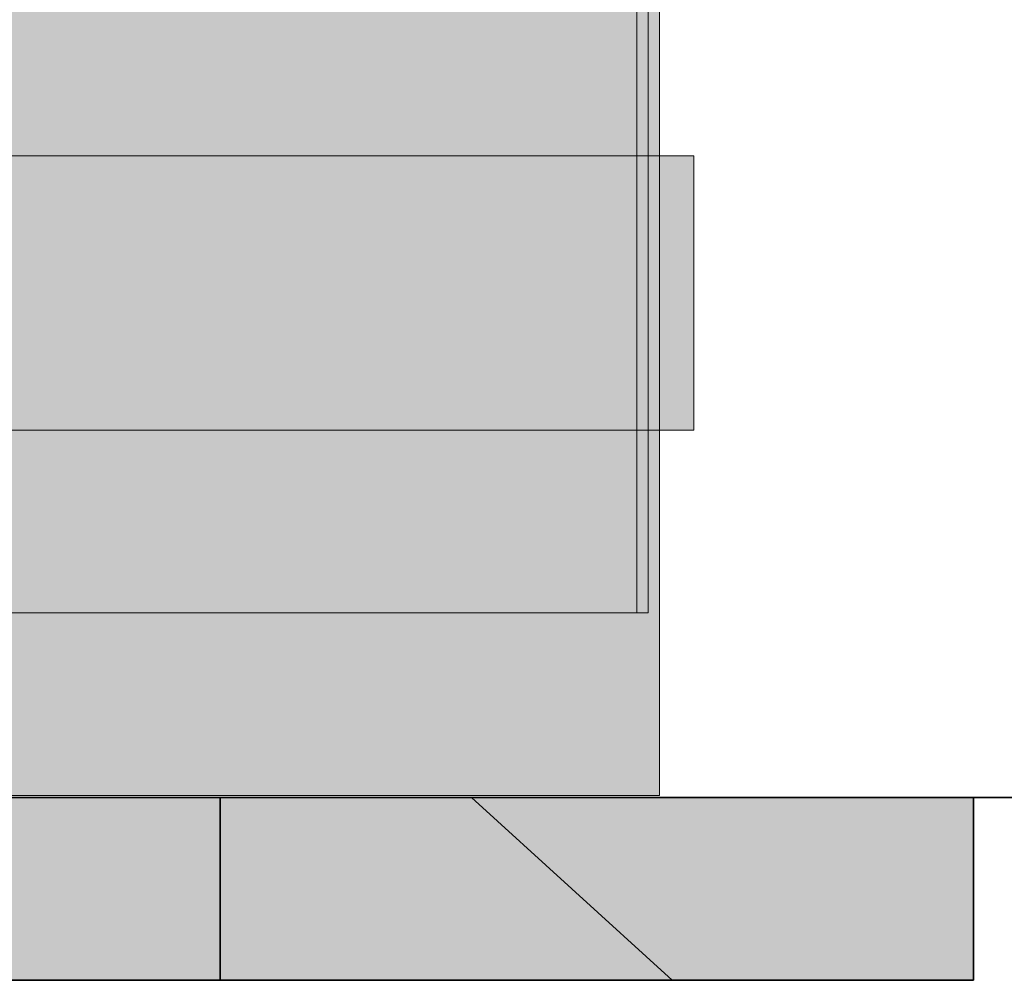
# Model space of a CAD drawing. Extents: x -299 to 601, y -39 to 381.
# Tile 48 of 252: x -199.737 to -198.874, y 135.986 to 136.828. Entities that reach past the tile are written whole.
import ezdxf

# ---------------------------------------------------------------- set-up
doc = ezdxf.new("R2010")
doc.units = 0
doc.layers.get('0').update_dxf_attribs({"lineweight": 35})
for name, color, linetype, lineweight, true_color in [('A_Wand_allgemein', 7, 'Continuous', 35, 0x585858), ('L_Auslass', 7, 'Continuous', 35, 0xababab), ('L_Auslass-Shading', 7, 'Continuous', 35, 0xababab), ('L_Bauteil', 7, 'Continuous', 5, 0xababab), ('L_Bauteil-Shading', 7, 'Continuous', 5, 0xababab), ('L_Zuluft', 6, 'Continuous', 5, 0xff00ff), ('L_Zuluft-Shading', 6, 'Continuous', 5, 0xff00ff)]:
    doc.layers.add(name, color=color, linetype=linetype, lineweight=lineweight, true_color=true_color)

# ---------------------------------------------------------------- blocks, each defined once
blk = doc.blocks.new('Shading-A06HSX5UNL', base_point=(-199.19841, 141.43428))
at = {"layer": 'L_Bauteil-Shading', "color": 252, "true_color": 0x8c9299}
for points in [[(-199.32062, 140.73941), (-199.36101, 140.66382), (-199.2854, 137.6288), (-199.36101, 136.82652)], [(-199.27864, 137.83261), (-199.26122, 136.30827), (-199.26122, 137.83891)], [(-199.35271, 136.30827), (-199.26122, 136.30827), (-199.35271, 137.80588), (-199.29173, 137.8279)], [(-199.29173, 137.8279), (-199.26122, 136.30827), (-199.27864, 137.83261)], [(-199.27045, 137.7874), (-199.2854, 137.6288), (-199.27045, 136.48044), (-199.27242, 136.48114)], [(-199.2854, 137.6288), (-199.36101, 136.82652), (-199.27242, 136.48114), (-199.36101, 136.51314)], [(-199.36101, 136.51314), (-199.36101, 136.30827), (-199.27242, 136.48114), (-199.27045, 136.30827)], [(-199.27242, 136.48114), (-199.27045, 136.30827), (-199.27045, 136.48044)]]:
    blk.add_solid(points, dxfattribs=at)
at = {"layer": 'L_Bauteil-Shading', "color": 253, "true_color": 0x9ca2aa}
for points in [[(-199.36101, 140.66382), (-199.42616, 140.58444), (-199.36101, 136.82652), (-199.36816, 136.77716)], [(-199.42616, 140.58444), (-199.48289, 140.51532), (-199.436, 136.30827), (-199.48289, 136.30827)], [(-199.42616, 140.58444), (-199.436, 136.30827), (-199.36816, 136.77716)], [(-199.37506, 137.76137), (-199.35271, 136.30827), (-199.35271, 137.76924)], [(-199.38904, 137.75644), (-199.35271, 136.30827), (-199.37506, 137.76137)], [(-199.47581, 137.72586), (-199.47581, 136.30827), (-199.38904, 137.75644), (-199.35271, 136.30827)], [(-199.36101, 136.82652), (-199.36816, 136.77716), (-199.36101, 136.51314), (-199.36415, 136.51413)], [(-199.36816, 136.77716), (-199.40437, 136.52689), (-199.36415, 136.51413)], [(-199.40437, 136.52689), (-199.436, 136.30827), (-199.36415, 136.51413), (-199.36101, 136.30827)], [(-199.36415, 136.51413), (-199.36101, 136.30827), (-199.36101, 136.51314)]]:
    blk.add_solid(points, dxfattribs=at)
at = {"layer": 'L_Bauteil-Shading', "color": 253, "true_color": 0xa9b0b9}
for points in [[(-199.55981, 140.45218), (-199.48289, 136.30827), (-199.48289, 140.51532)], [(-199.63139, 140.39343), (-199.63139, 136.30827), (-199.55981, 140.45218), (-199.48289, 136.30827)], [(-199.50143, 137.67418), (-199.47581, 136.30827), (-199.47581, 137.6823)], [(-199.51425, 137.67012), (-199.47581, 136.30827), (-199.50143, 137.67418)], [(-199.62584, 137.63478), (-199.62584, 136.30827), (-199.51425, 137.67012), (-199.47581, 136.30827)]]:
    blk.add_solid(points, dxfattribs=at)
at = {"layer": 'L_Bauteil-Shading', "color": 9, "true_color": 0xb3bbc4}
for points in [[(-199.71695, 140.34772), (-199.63139, 136.30827), (-199.63139, 140.39343)], [(-199.80083, 140.30287), (-199.80083, 136.30827), (-199.71695, 140.34772), (-199.63139, 136.30827)], [(-199.65312, 137.58339), (-199.62584, 136.30827), (-199.62584, 137.59053)], [(-199.797, 137.54572), (-199.797, 136.30827), (-199.66339, 137.58069), (-199.62584, 136.30827)], [(-199.66339, 137.58069), (-199.62584, 136.30827), (-199.65312, 137.58339)]]:
    blk.add_solid(points, dxfattribs=at)
at = {"layer": 'L_Bauteil-Shading', "color": 251, "true_color": 0x686d72}
for points in [[(-199.19472, 136.43141), (-199.19472, 140.03616), (-199.19669, 136.43053), (-199.19669, 139.33627)], [(-199.19669, 136.43053), (-199.19669, 139.33627), (-199.19768, 136.4301), (-199.19768, 138.98633)], [(-199.21469, 136.45497), (-199.1998, 136.44131), (-199.21469, 138.83002), (-199.1998, 136.90727)], [(-199.19472, 137.88609), (-199.19472, 136.43141), (-199.18961, 137.88852), (-199.18616, 136.43521)], [(-199.18961, 137.88852), (-199.18616, 136.43521), (-199.18944, 137.8886), (-199.18585, 136.43535)], [(-199.18944, 137.8886), (-199.18585, 136.43535), (-199.1889, 137.88885)], [(-199.1889, 137.88885), (-199.18585, 136.43535), (-199.18585, 137.89029)], [(-199.19768, 136.4301), (-199.19768, 137.8847), (-199.20488, 136.42688), (-199.20078, 137.88322)], [(-199.2014, 137.88293), (-199.20488, 136.42688), (-199.20078, 137.88322)], [(-199.20488, 137.88129), (-199.20488, 136.42688), (-199.2014, 137.88293)], [(-199.1998, 136.82877), (-199.1998, 136.44131), (-199.19919, 136.82875), (-199.19617, 136.43799)], [(-199.19919, 136.82875), (-199.19617, 136.43799), (-199.19708, 136.82872)], [(-199.19708, 136.82872), (-199.19617, 136.43799), (-199.19662, 136.82872)], [(-199.19662, 136.82872), (-199.19617, 136.43799), (-199.19586, 136.8287), (-199.19586, 136.43771)], [(-199.21469, 136.45497), (-199.21469, 136.30827), (-199.19617, 136.43799), (-199.19586, 136.30827)], [(-199.19617, 136.43799), (-199.19586, 136.30827), (-199.19586, 136.43771)], [(-199.19086, 136.43312), (-199.20488, 136.42688), (-199.19086, 136.30827), (-199.20488, 136.30827)], [(-199.18616, 136.43521), (-199.19086, 136.43312), (-199.18585, 136.30827), (-199.19086, 136.30827)], [(-199.18616, 136.43521), (-199.18585, 136.30827), (-199.18585, 136.43535)]]:
    blk.add_solid(points, dxfattribs=at)
at = {"layer": 'L_Bauteil-Shading', "color": 8, "true_color": 0x7b8086}
for points in [[(-199.23729, 136.30827), (-199.2541, 139.95882), (-199.26122, 136.30827), (-199.26122, 139.95871)], [(-199.2541, 139.95882), (-199.23729, 136.30827), (-199.23729, 139.95906)], [(-199.21469, 138.83002), (-199.23024, 138.53926), (-199.21469, 136.45497), (-199.21571, 136.45543)], [(-199.23024, 138.53926), (-199.27045, 137.7874), (-199.21571, 136.45543), (-199.27045, 136.48044)], [(-199.20541, 137.88112), (-199.20572, 136.4269), (-199.20488, 137.88129), (-199.20488, 136.42688)], [(-199.21581, 137.85965), (-199.20572, 136.4269), (-199.20541, 137.8644)], [(-199.23729, 137.84984), (-199.23729, 136.42735), (-199.21581, 137.85965), (-199.20572, 136.4269)], [(-199.27045, 136.48044), (-199.27045, 136.30827), (-199.21571, 136.45543), (-199.21469, 136.30827)], [(-199.21571, 136.45543), (-199.21469, 136.30827), (-199.21469, 136.45497)], [(-199.23729, 136.42735), (-199.23729, 136.30827), (-199.20572, 136.4269), (-199.20488, 136.30827)], [(-199.20572, 136.4269), (-199.20488, 136.30827), (-199.20488, 136.42688)]]:
    blk.add_solid(points, dxfattribs=at)
at = {"layer": 'L_Bauteil-Shading', "color": 176, "true_color": 0x000e70}
for points in [[(-199.68086, 136.46828), (-199.68086, 136.70828), (-199.91963, 136.70828)], [(-199.68086, 136.46828), (-199.91963, 136.70828), (-199.91963, 136.46828)], [(-199.66086, 136.70828), (-199.8031, 136.70828), (-199.66086, 136.46828), (-199.8031, 136.60571)], [(-199.66086, 136.46828), (-199.8031, 136.60571), (-199.8031, 136.46828)]]:
    blk.add_solid(points, dxfattribs=at)
at = {"layer": 'L_Bauteil-Shading', "color": 176, "true_color": 0x000d68}
for points in [[(-199.47581, 136.46828), (-199.47581, 136.70828), (-199.68086, 136.70828)], [(-199.47581, 136.46828), (-199.68086, 136.70828), (-199.68086, 136.46828)], [(-199.56969, 136.60571), (-199.66086, 136.70828), (-199.56969, 136.46828), (-199.66086, 136.46828)], [(-199.56969, 136.70828), (-199.66086, 136.70828), (-199.56969, 136.60571)], [(-199.44754, 136.70828), (-199.56969, 136.70828), (-199.44754, 136.46828), (-199.56969, 136.60571)], [(-199.44754, 136.46828), (-199.56969, 136.60571), (-199.56969, 136.46828)]]:
    blk.add_solid(points, dxfattribs=at)
at = {"layer": 'L_Bauteil-Shading', "color": 168, "true_color": 0x000c5e}
for points in [[(-199.47581, 136.70828), (-199.39012, 136.57756), (-199.37244, 136.70828)], [(-199.47581, 136.46828), (-199.40491, 136.46828), (-199.47581, 136.70828), (-199.39012, 136.57756)], [(-199.37758, 136.60571), (-199.44754, 136.70828), (-199.37758, 136.46828), (-199.44754, 136.46828)], [(-199.37758, 136.70828), (-199.44754, 136.70828), (-199.37758, 136.60571)], [(-199.37244, 136.70828), (-199.39012, 136.57756), (-199.3185, 136.4998), (-199.3447, 136.50826)], [(-199.28384, 136.70828), (-199.37758, 136.70828), (-199.28384, 136.46828), (-199.37758, 136.60571)], [(-199.37244, 136.70828), (-199.3185, 136.4998), (-199.3185, 136.70828)], [(-199.28384, 136.46828), (-199.37758, 136.60571), (-199.37758, 136.46828)], [(-199.39012, 136.57756), (-199.3972, 136.52522), (-199.3447, 136.50826)], [(-199.3972, 136.52522), (-199.40491, 136.46828), (-199.3447, 136.50826), (-199.3185, 136.46828)], [(-199.3447, 136.50826), (-199.3185, 136.46828), (-199.3185, 136.4998)]]:
    blk.add_solid(points, dxfattribs=at)
at = {"layer": 'L_Bauteil-Shading', "color": 168, "true_color": 0x000a50}
for points in [[(-199.21959, 136.46828), (-199.21959, 136.70828), (-199.3185, 136.70828)], [(-199.23921, 136.46828), (-199.21959, 136.46828), (-199.3185, 136.4998), (-199.3185, 136.70828)], [(-199.23987, 136.60571), (-199.28384, 136.70828), (-199.23987, 136.46828), (-199.28384, 136.46828)], [(-199.23987, 136.70828), (-199.28384, 136.70828), (-199.23987, 136.60571)], [(-199.19479, 136.50056), (-199.19479, 136.70828), (-199.23987, 136.60571), (-199.23987, 136.70828)], [(-199.18095, 136.70828), (-199.19479, 136.70828), (-199.18095, 136.46828), (-199.19479, 136.50056)], [(-199.19479, 136.46828), (-199.19479, 136.50056), (-199.23987, 136.46828), (-199.23987, 136.60571)], [(-199.3185, 136.4998), (-199.3185, 136.46828), (-199.31651, 136.49901), (-199.31651, 136.46828)], [(-199.31651, 136.46828), (-199.23921, 136.46828), (-199.31651, 136.49901)], [(-199.18095, 136.46828), (-199.19479, 136.50056), (-199.19479, 136.46828)]]:
    blk.add_solid(points, dxfattribs=at)
at = {"layer": 'L_Bauteil-Shading', "color": 178, "true_color": 0x000842}
for points in [[(-199.21591, 136.70828), (-199.21959, 136.70828), (-199.21591, 136.68213)], [(-199.21959, 136.70828), (-199.21959, 136.46828), (-199.21591, 136.68213), (-199.21591, 136.46828)], [(-199.19112, 136.70828), (-199.21591, 136.70828), (-199.19112, 136.50575), (-199.21591, 136.68213)], [(-199.19112, 136.50575), (-199.18585, 136.46828), (-199.19112, 136.70828), (-199.18585, 136.70828)], [(-199.16595, 136.70828), (-199.18095, 136.70828), (-199.16595, 136.60571)], [(-199.16595, 136.60571), (-199.18095, 136.70828), (-199.16595, 136.46828), (-199.18095, 136.46828)], [(-199.16034, 136.56731), (-199.16034, 136.70828), (-199.16595, 136.60571), (-199.16595, 136.70828)], [(-199.1577, 136.5493), (-199.1577, 136.70828), (-199.16034, 136.56731), (-199.16034, 136.70828)], [(-199.14586, 136.70828), (-199.1577, 136.70828), (-199.14586, 136.46828), (-199.1577, 136.5493)], [(-199.21591, 136.46828), (-199.19112, 136.46828), (-199.21591, 136.68213), (-199.19112, 136.50575)], [(-199.16034, 136.46828), (-199.16034, 136.56731), (-199.16595, 136.46828), (-199.16595, 136.60571)], [(-199.1577, 136.46828), (-199.1577, 136.5493), (-199.16034, 136.46828), (-199.16034, 136.56731)], [(-199.14586, 136.46828), (-199.1577, 136.5493), (-199.1577, 136.46828)], [(-199.19112, 136.46828), (-199.18585, 136.46828), (-199.19112, 136.50575)]]:
    blk.add_solid(points, dxfattribs=at)
blk = doc.blocks.new('Shading-A06HSX5YNL', base_point=(-199.1873, 136.14828))
at = {"layer": 'L_Zuluft-Shading', "color": 6, "true_color": 0xf500f5}
blk.add_solid([(-199.67586, 137.30827), (-199.91704, 137.30827), (-199.67586, 136.14828), (-199.91704, 136.14828)], dxfattribs=at)
at = {"layer": 'L_Zuluft-Shading', "color": 212, "true_color": 0xe400e4}
blk.add_solid([(-199.46875, 137.30827), (-199.67586, 137.30827), (-199.46875, 136.14828), (-199.67586, 136.14828)], dxfattribs=at)
at = {"layer": 'L_Zuluft-Shading', "color": 212, "true_color": 0xcd00cd}
blk.add_solid([(-199.30983, 137.30827), (-199.46875, 137.30827), (-199.30983, 136.14828), (-199.46875, 136.14828)], dxfattribs=at)
at = {"layer": 'L_Zuluft-Shading', "color": 214, "true_color": 0xb000b0}
for points in [[(-199.22699, 137.30827), (-199.30983, 137.30827), (-199.22699, 136.14828), (-199.30983, 136.14828)], [(-199.20993, 136.42368), (-199.20993, 137.30827), (-199.22699, 136.42493), (-199.22699, 137.30827)], [(-199.22699, 136.14828), (-199.20993, 136.14828), (-199.22699, 136.42493), (-199.20993, 136.42368)]]:
    blk.add_solid(points, dxfattribs=at)
at = {"layer": 'L_Zuluft-Shading', "color": 214, "true_color": 0x900090}
for points in [[(-199.20993, 137.30827), (-199.20993, 136.42368), (-199.19034, 137.30827), (-199.19034, 136.42903)], [(-199.19034, 136.42903), (-199.1877, 136.42975), (-199.19034, 137.30827), (-199.1877, 137.30827)], [(-199.1877, 136.42975), (-199.17586, 136.433), (-199.1877, 137.30827), (-199.17586, 137.30827)], [(-199.20993, 136.14828), (-199.1873, 136.14828), (-199.20993, 136.42368), (-199.1873, 136.42987)], [(-199.1873, 136.14828), (-199.17586, 136.14828), (-199.1873, 136.42987), (-199.17586, 136.433)]]:
    blk.add_solid(points, dxfattribs=at)
blk = doc.blocks.new('Shading-A06HSX8INL', base_point=(-199.99307, 136.14638))
at = {"layer": 'L_Auslass-Shading', "color": 9, "true_color": 0xc2beb2}
blk.add_solid([(-199.78084, 136.14638), (-199.69284, 135.98637), (-199.94753, 135.98637)], dxfattribs=at)
at = {"layer": 'L_Auslass-Shading', "color": 254, "true_color": 0xe5e2d3}
for points in [[(-199.56084, 136.14638), (-199.56084, 135.98637), (-199.8792, 135.98637)], [(-199.56084, 136.14638), (-199.8792, 135.98637), (-199.8792, 136.14638)]]:
    blk.add_solid(points, dxfattribs=at)
at = {"layer": 'L_Auslass-Shading', "color": 9, "true_color": 0xcbc8bb}
blk.add_solid([(-199.64926, 135.98637), (-199.64926, 136.14638), (-199.83005, 135.98637), (-199.83005, 136.14638)], dxfattribs=at)
at = {"layer": 'L_Auslass-Shading', "color": 253, "true_color": 0xb7b4a8}
for points in [[(-199.59857, 136.14638), (-199.69284, 135.98637), (-199.78084, 136.14638)], [(-199.59857, 136.14638), (-199.47412, 135.98637), (-199.69284, 135.98637)]]:
    blk.add_solid(points, dxfattribs=at)
at = {"layer": 'L_Auslass-Shading', "color": 252, "true_color": 0x96938a}
for points in [[(-199.56084, 136.14638), (-199.64926, 136.14638), (-199.56084, 135.98637), (-199.64926, 135.98637)], [(-199.45872, 136.14638), (-199.44914, 136.14638), (-199.44005, 136.12675)], [(-199.44914, 136.14638), (-199.37082, 136.14638), (-199.44005, 136.12675), (-199.3063, 135.98637)], [(-199.37082, 136.14638), (-199.20082, 135.98637), (-199.3063, 135.98637)]]:
    blk.add_solid(points, dxfattribs=at)
at = {"layer": 'L_Auslass-Shading', "color": 253, "true_color": 0xa8a59b}
for points in [[(-199.59857, 136.14638), (-199.54648, 136.14638), (-199.47412, 135.98637), (-199.4684, 136.04597)], [(-199.54648, 136.14638), (-199.45872, 136.14638), (-199.4684, 136.04597)], [(-199.39009, 135.98637), (-199.42203, 135.98637), (-199.45872, 136.14638), (-199.4684, 136.04597)], [(-199.39009, 135.98637), (-199.45872, 136.14638), (-199.44005, 136.12675)], [(-199.44005, 136.12675), (-199.3063, 135.98637), (-199.39009, 135.98637)], [(-199.42203, 135.98637), (-199.47412, 135.98637), (-199.4684, 136.04597)]]:
    blk.add_solid(points, dxfattribs=at)
at = {"layer": 'L_Auslass-Shading', "color": 254, "true_color": 0xd6d2c5}
for points in [[(-199.28745, 136.14638), (-199.28745, 135.98637), (-199.56084, 135.98637)], [(-199.28745, 136.14638), (-199.56084, 135.98637), (-199.56084, 136.14638)]]:
    blk.add_solid(points, dxfattribs=at)
at = {"layer": 'L_Auslass-Shading', "color": 8, "true_color": 0x827f77}
for points in [[(-199.34084, 136.14638), (-199.20082, 135.98637), (-199.37082, 136.14638)], [(-199.34084, 136.14638), (-199.16484, 135.98637), (-199.20082, 135.98637)]]:
    blk.add_solid(points, dxfattribs=at)
at = {"layer": 'L_Auslass-Shading', "color": 9, "true_color": 0xc0bdb0}
for points in [[(-199.28745, 136.14638), (-199.22813, 136.14638), (-199.28745, 135.98637), (-199.16534, 136.07951)], [(-199.22813, 136.14638), (-199.07768, 136.14638), (-199.16534, 136.07951)], [(-199.16534, 136.07951), (-199.07768, 136.14638), (-199.07791, 135.98637), (-199.07768, 135.98637)], [(-199.28745, 135.98637), (-199.16534, 136.07951), (-199.07791, 135.98637)]]:
    blk.add_solid(points, dxfattribs=at)
at = {"layer": 'L_Auslass-Shading', "color": 253, "true_color": 0xa5a298}
for points in [[(-198.94582, 136.14638), (-199.07768, 135.98637), (-199.07768, 136.14638)], [(-198.94582, 136.14638), (-198.94582, 135.98637), (-199.07768, 135.98637)]]:
    blk.add_solid(points, dxfattribs=at)
at = {"layer": 'L_Auslass-Shading', "color": 252, "true_color": 0x87847c}
for points in [[(-198.90083, 136.14638), (-198.94582, 135.98637), (-198.94582, 136.14638)], [(-198.90083, 136.14638), (-198.90083, 135.98637), (-198.94582, 135.98637)]]:
    blk.add_solid(points, dxfattribs=at)
blk = doc.blocks.new('Wand-A06HSXAKNL', base_point=(-231.60837, 136.14638))
at = {"color": 0, "linetype": 'ByBlock', "lineweight": -2, "ltscale": 0.35}
blk.add_line((-187.3775, 136.14637), (-231.60836, 136.14637), dxfattribs=at)
blk = doc.blocks.new('LVS_100-A06HSXJ8NL', base_point=(-201.54083, 135.98637))
at = {"color": 254, "linetype": 'ByBlock', "lineweight": -2, "ltscale": 0.35, "true_color": 0xefebdc}
for p, q in [((-199.56083, 136.14637), (-199.94745, 136.14637)), ((-199.87919, 136.14637), (-199.56083, 136.14637)), ((-199.78083, 136.14637), (-199.59858, 136.14637)), ((-199.59858, 136.14637), (-199.45873, 136.14637)), ((-199.56083, 135.98637), (-199.56083, 136.14637)), ((-199.56083, 136.14637), (-199.28745, 136.14637)), ((-199.45873, 136.14637), (-199.37082, 136.14637)), ((-199.37082, 136.14637), (-199.34083, 136.14637)), ((-199.34083, 136.14637), (-199.16483, 135.98637)), ((-199.28745, 136.14637), (-199.07768, 136.14637)), ((-199.07768, 136.14637), (-198.94581, 136.14637)), ((-198.94581, 136.14637), (-198.90083, 136.14637)), ((-198.90083, 136.14637), (-198.90083, 135.98637)), ((-199.69283, 135.98637), (-199.94752, 135.98637)), ((-199.56083, 135.98637), (-199.94745, 135.98637)), ((-199.56083, 135.98637), (-199.87919, 135.98637)), ((-199.47413, 135.98637), (-199.69283, 135.98637)), ((-199.28745, 135.98637), (-199.56083, 135.98637)), ((-199.30631, 135.98637), (-199.47413, 135.98637)), ((-199.20082, 135.98637), (-199.30631, 135.98637)), ((-199.07768, 135.98637), (-199.28745, 135.98637)), ((-199.16483, 135.98637), (-199.20082, 135.98637)), ((-198.94581, 135.98637), (-199.07768, 135.98637)), ((-198.90083, 135.98637), (-198.94581, 135.98637))]:
    blk.add_line(p, q, dxfattribs=at)
blk = doc.blocks.new('FKRS-EU_DE_100_Z00-A06HSXKMNL', base_point=(-202.87483, 136.30827))
at = {"color": 9, "linetype": 'ByBlock', "lineweight": -2, "ltscale": 0.13, "true_color": 0xbfc7d1}
for p, q in [((-199.19586, 136.30828), (-199.19586, 144.30828)), ((-199.18586, 136.30828), (-199.18586, 144.30828)), ((-199.80083, 136.30828), (-199.6314, 136.30828)), ((-199.797, 136.30828), (-199.62584, 136.30828)), ((-199.6314, 136.30828), (-199.48289, 136.30828)), ((-199.62584, 136.30828), (-199.47582, 136.30828)), ((-199.48289, 136.30828), (-199.36102, 136.30828)), ((-199.47582, 136.30828), (-199.3527, 136.30828)), ((-199.36102, 136.30828), (-199.27045, 136.30828)), ((-199.3527, 136.30828), (-199.26121, 136.30828)), ((-199.27045, 136.30828), (-199.21469, 136.30828)), ((-199.26121, 136.30828), (-199.20488, 136.30828)), ((-199.21469, 136.30828), (-199.19586, 136.30828)), ((-199.20488, 136.30828), (-199.18586, 136.30828))]:
    blk.add_line(p, q, dxfattribs=at)
at = {"color": 176, "linetype": 'ByBlock', "lineweight": -2, "ltscale": 0.13, "true_color": 0x000f75}
for p, q in [((-199.68086, 136.70828), (-199.91962, 136.70828)), ((-199.66086, 136.70828), (-199.90927, 136.70828)), ((-199.47582, 136.70828), (-199.68086, 136.70828)), ((-199.44754, 136.70828), (-199.66086, 136.70828)), ((-199.31849, 136.70828), (-199.47582, 136.70828)), ((-199.28385, 136.70828), (-199.44754, 136.70828)), ((-199.21959, 136.70828), (-199.31849, 136.70828)), ((-199.18095, 136.70828), (-199.28385, 136.70828)), ((-199.18586, 136.70828), (-199.21959, 136.70828)), ((-199.18586, 136.46828), (-199.18586, 136.70828)), ((-199.14586, 136.70828), (-199.18095, 136.70828)), ((-199.14586, 136.46828), (-199.14586, 136.70828)), ((-199.91962, 136.46828), (-199.68086, 136.46828)), ((-199.90927, 136.46828), (-199.66086, 136.46828)), ((-199.68086, 136.46828), (-199.47582, 136.46828)), ((-199.66086, 136.46828), (-199.44754, 136.46828)), ((-199.47582, 136.46828), (-199.31849, 136.46828)), ((-199.44754, 136.46828), (-199.28385, 136.46828)), ((-199.31849, 136.46828), (-199.21959, 136.46828)), ((-199.28385, 136.46828), (-199.18095, 136.46828)), ((-199.21959, 136.46828), (-199.18586, 136.46828)), ((-199.18095, 136.46828), (-199.14586, 136.46828))]:
    blk.add_line(p, q, dxfattribs=at)
blk = doc.blocks.new('Wickelfalzrohr-A06HSXKONL', base_point=(-201.17586, 136.14828))
at = {"color": 0, "linetype": 'ByBlock', "lineweight": -2, "ltscale": 0.13}
for q in [(-199.17586, 137.30828), (-199.76164, 136.14828)]:
    blk.add_line((-199.17586, 136.14828), q, dxfattribs=at)

msp = doc.modelspace()

# ---------------------------------------------------------------- block references
at = {"layer": 'A_Wand_allgemein', "ltscale": 0.35}
msp.add_blockref('Wand-A06HSXAKNL', (-231.60837, 136.14638), dxfattribs=at)
at = {"layer": 'L_Auslass'}
msp.add_blockref('Shading-A06HSX8INL', (-199.99307, 136.14638), dxfattribs=at)
at = {"layer": 'L_Auslass', "ltscale": 0.35}
msp.add_blockref('LVS_100-A06HSXJ8NL', (-201.54083, 135.98637), dxfattribs=at)
at = {"layer": 'L_Bauteil', "ltscale": 0.13}
msp.add_blockref('FKRS-EU_DE_100_Z00-A06HSXKMNL', (-202.87483, 136.30827), dxfattribs=at)
at = {"layer": 'L_Bauteil'}
msp.add_blockref('Shading-A06HSX5UNL', (-199.19841, 141.43428), dxfattribs=at)
at = {"layer": 'L_Zuluft', "ltscale": 0.13}
msp.add_blockref('Wickelfalzrohr-A06HSXKONL', (-201.17586, 136.14828), dxfattribs=at)
at = {"layer": 'L_Zuluft'}
msp.add_blockref('Shading-A06HSX5YNL', (-199.1873, 136.14828), dxfattribs=at)

doc.saveas('drawing.dxf')
